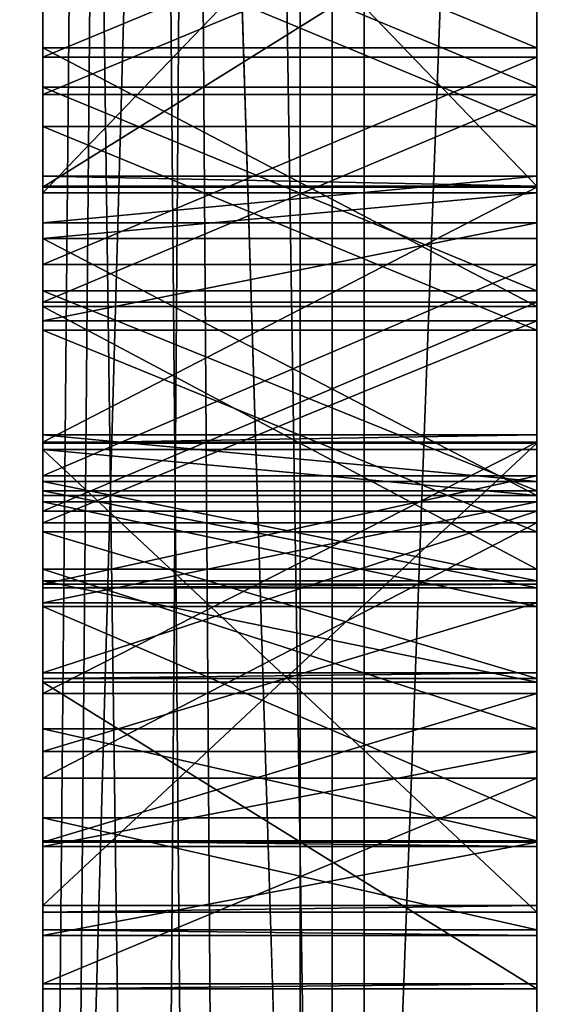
# Model space of a CAD drawing. Header units: millimetres. Extents: x -25 to 87, y -149 to 296.
# Tile 58 of 256: x 56.495 to 56.602, y 53.386 to 53.586. Entities that reach past the tile are written whole.
import ezdxf

# ---------------------------------------------------------------- set-up
doc = ezdxf.new("R2010")
doc.units = ezdxf.units.MM
doc.header["$LTSCALE"] = 65.185185
for name, color, linetype in [('100', 7, 'CONTINUOUS'), ('103', 7, 'CONTINUOUS'), ('104', 7, 'CONTINUOUS'), ('190', 7, 'CONTINUOUS'), ('191', 7, 'CONTINUOUS'), ('192', 7, 'CONTINUOUS'), ('193', 7, 'CONTINUOUS'), ('194', 7, 'CONTINUOUS'), ('195', 7, 'CONTINUOUS'), ('196', 7, 'CONTINUOUS'), ('197', 7, 'CONTINUOUS'), ('198', 7, 'CONTINUOUS'), ('215', 7, 'CONTINUOUS'), ('216', 7, 'CONTINUOUS'), ('217', 7, 'CONTINUOUS'), ('218', 7, 'CONTINUOUS'), ('219', 7, 'CONTINUOUS'), ('220', 7, 'CONTINUOUS'), ('221', 7, 'CONTINUOUS'), ('222', 7, 'CONTINUOUS'), ('223', 7, 'CONTINUOUS'), ('224', 7, 'CONTINUOUS'), ('225', 7, 'CONTINUOUS'), ('226', 7, 'CONTINUOUS'), ('227', 7, 'CONTINUOUS'), ('228', 7, 'CONTINUOUS'), ('229', 7, 'CONTINUOUS'), ('230', 7, 'CONTINUOUS'), ('231', 7, 'CONTINUOUS'), ('239', 7, 'CONTINUOUS'), ('247', 7, 'CONTINUOUS'), ('248', 7, 'CONTINUOUS'), ('249', 7, 'CONTINUOUS'), ('250', 7, 'CONTINUOUS'), ('251', 7, 'CONTINUOUS'), ('252', 7, 'CONTINUOUS'), ('253', 7, 'CONTINUOUS'), ('254', 7, 'CONTINUOUS'), ('255', 7, 'CONTINUOUS'), ('256', 7, 'CONTINUOUS'), ('257', 7, 'CONTINUOUS'), ('258', 7, 'CONTINUOUS'), ('259', 7, 'CONTINUOUS'), ('260', 7, 'CONTINUOUS'), ('261', 7, 'CONTINUOUS'), ('262', 7, 'CONTINUOUS'), ('263', 7, 'CONTINUOUS'), ('264', 7, 'CONTINUOUS'), ('265', 7, 'CONTINUOUS'), ('266', 7, 'CONTINUOUS'), ('267', 7, 'CONTINUOUS'), ('268', 7, 'CONTINUOUS'), ('269', 7, 'CONTINUOUS'), ('270', 7, 'CONTINUOUS'), ('271', 7, 'CONTINUOUS'), ('272', 7, 'CONTINUOUS'), ('274', 7, 'CONTINUOUS'), ('275', 7, 'CONTINUOUS'), ('276', 7, 'CONTINUOUS'), ('3', 7, 'CONTINUOUS'), ('381', 7, 'CONTINUOUS'), ('383', 7, 'CONTINUOUS'), ('388', 7, 'CONTINUOUS'), ('389', 7, 'CONTINUOUS'), ('4', 7, 'CONTINUOUS'), ('743', 7, 'CONTINUOUS'), ('744', 7, 'CONTINUOUS'), ('751', 7, 'CONTINUOUS'), ('752', 7, 'CONTINUOUS'), ('86', 7, 'CONTINUOUS'), ('96', 7, 'CONTINUOUS'), ('99', 7, 'CONTINUOUS')]:
    doc.layers.add(name, color=color, linetype=linetype)

msp = doc.modelspace()

# ---------------------------------------------------------------- linework, layer by layer
at = {"layer": '100', "linetype": 'CONTINUOUS'}
for points in [[(56.68118, 50.79767, -18.44759), (56.68118, 58.55391, -17.72901), (56.55208, 58.48677, -17.81742), (56.68118, 50.79767, -18.44759)], [(56.68118, 58.55391, 17.72901), (56.68118, 50.79767, 18.44759), (56.55208, 58.48676, 17.81742), (56.68118, 58.55391, 17.72901)], [(56.5, 54.49687, -18.71794), (56.5, 52.49874, -18.77101), (56.55208, 58.48677, -17.81742), (56.5, 54.49687, -18.71794)], [(56.55208, 58.48677, -17.81742), (56.5, 52.49874, -18.77101), (56.55208, 50.67025, -18.49695), (56.55208, 58.48677, -17.81742)], [(56.55208, 50.67024, 18.49695), (56.5, 58.41992, 17.9785), (56.55208, 58.48676, 17.81742), (56.55208, 50.67024, 18.49695)], [(56.68118, 50.79767, -18.44759), (56.55208, 58.48677, -17.81742), (56.55208, 50.67025, -18.49695), (56.68118, 50.79767, -18.44759)], [(56.68118, 50.79767, 18.44759), (56.55208, 50.67024, 18.49695), (56.55208, 58.48676, 17.81742), (56.68118, 50.79767, 18.44759)], [(56.5, 56.47811, 18.45277), (56.5, 58.41992, 17.9785), (56.55208, 50.67024, 18.49695), (56.5, 56.47811, 18.45277)], [(56.5, 54.49687, 18.71794), (56.5, 56.47811, 18.45277), (56.55208, 50.67024, 18.49695), (56.5, 54.49687, 18.71794)], [(56.5, 52.49874, 18.77101), (56.5, 54.49687, 18.71794), (56.55208, 50.67024, 18.49695), (56.5, 52.49874, 18.77101)]]:
    msp.add_3dface(points, dxfattribs=at)
at = {"layer": '103', "linetype": 'CONTINUOUS'}
for points in [[(56.55858, 53, -17.04142), (56.5, 56.76195, -16.47597), (56.55858, 59.52147, -15.74422), (56.55858, 53, -17.04142)], [(56.7, 56.80511, -16.67127), (56.55858, 53, -17.04142), (56.55858, 59.52147, -15.74422), (56.7, 56.80511, -16.67127)], [(56.7, 56.80511, -16.67127), (56.7, 49.19489, -16.67127), (56.55858, 53, -17.04142), (56.7, 56.80511, -16.67127)], [(56.5, 54.89285, -16.79366), (56.5, 56.76195, -16.47597), (56.55858, 53, -17.04142), (56.5, 54.89285, -16.79366)], [(56.5, 53, -16.9), (56.5, 54.89285, -16.79366), (56.55858, 53, -17.04142), (56.5, 53, -16.9)]]:
    msp.add_3dface(points, dxfattribs=at)
at = {"layer": '104', "linetype": 'CONTINUOUS'}
for points in [[(56.5, 56.76195, 16.47597), (56.5, 53, 16.9), (56.55858, 59.52147, 15.74422), (56.5, 56.76195, 16.47597)], [(56.55858, 59.52147, 15.74422), (56.5, 53, 16.9), (56.55858, 53, 17.04142), (56.55858, 59.52147, 15.74422)], [(56.7, 56.80511, 16.67127), (56.55858, 59.52147, 15.74422), (56.55858, 53, 17.04142), (56.7, 56.80511, 16.67127)], [(56.7, 49.19489, 16.67127), (56.7, 56.80511, 16.67127), (56.55858, 53, 17.04142), (56.7, 49.19489, 16.67127)]]:
    msp.add_3dface(points, dxfattribs=at)
at = {"layer": '190', "linetype": 'CONTINUOUS'}
for points in [[(56.5, 53.48822, -16.59847), (56.5, 53.46702, -16.58858), (56.6, 53.46702, -16.58858), (56.5, 53.48822, -16.59847)], [(56.6, 53.48822, -16.59847), (56.5, 53.48822, -16.59847), (56.6, 53.46702, -16.58858), (56.6, 53.48822, -16.59847)]]:
    msp.add_3dface(points, dxfattribs=at)
at = {"layer": '191', "linetype": 'CONTINUOUS'}
for points in [[(56.5, 53.46702, -16.58858), (56.5, 53.42424, -16.55817), (56.6, 53.42424, -16.55817), (56.5, 53.46702, -16.58858)], [(56.6, 53.46702, -16.58858), (56.5, 53.46702, -16.58858), (56.6, 53.42424, -16.55817), (56.6, 53.46702, -16.58858)]]:
    msp.add_3dface(points, dxfattribs=at)
at = {"layer": '192', "linetype": 'CONTINUOUS'}
for points in [[(56.5, 53.42424, -16.55817), (56.5, 53.40152, -16.50576), (56.6, 53.40152, -16.50576), (56.5, 53.42424, -16.55817)], [(56.6, 53.42424, -16.55817), (56.5, 53.42424, -16.55817), (56.6, 53.40152, -16.50576), (56.6, 53.42424, -16.55817)]]:
    msp.add_3dface(points, dxfattribs=at)
at = {"layer": '193', "linetype": 'CONTINUOUS'}
for points in [[(56.5, 53.40152, -16.50576), (56.5, 53.40038, -16.47386), (56.6, 53.40038, -16.47386), (56.5, 53.40152, -16.50576)], [(56.6, 53.40152, -16.50576), (56.5, 53.40152, -16.50576), (56.6, 53.40038, -16.47386), (56.6, 53.40152, -16.50576)]]:
    msp.add_3dface(points, dxfattribs=at)
at = {"layer": '194', "linetype": 'CONTINUOUS'}
for points in [[(56.5, 53.40038, -16.47386), (56.5, 53.41931, -16.41996), (56.6, 53.41931, -16.41996), (56.5, 53.40038, -16.47386)], [(56.6, 53.40038, -16.47386), (56.5, 53.40038, -16.47386), (56.6, 53.41931, -16.41996), (56.6, 53.40038, -16.47386)]]:
    msp.add_3dface(points, dxfattribs=at)
at = {"layer": '195', "linetype": 'CONTINUOUS'}
for points in [[(56.5, 53.41931, -16.41996), (56.5, 53.4494, -16.38695), (56.6, 53.4494, -16.38695), (56.5, 53.41931, -16.41996)], [(56.6, 53.41931, -16.41996), (56.5, 53.41931, -16.41996), (56.6, 53.4494, -16.38695), (56.6, 53.41931, -16.41996)]]:
    msp.add_3dface(points, dxfattribs=at)
at = {"layer": '196', "linetype": 'CONTINUOUS'}
for points in [[(56.5, 53.4494, -16.38695), (56.5, 53.50031, -16.3532), (56.6, 53.50031, -16.3532), (56.5, 53.4494, -16.38695)], [(56.6, 53.4494, -16.38695), (56.5, 53.4494, -16.38695), (56.6, 53.50031, -16.3532), (56.6, 53.4494, -16.38695)]]:
    msp.add_3dface(points, dxfattribs=at)
at = {"layer": '197', "linetype": 'CONTINUOUS'}
for points in [[(56.5, 53.50031, -16.3532), (56.5, 53.55198, -16.34071), (56.6, 53.55198, -16.34071), (56.5, 53.50031, -16.3532)], [(56.6, 53.50031, -16.3532), (56.5, 53.50031, -16.3532), (56.6, 53.55198, -16.34071), (56.6, 53.50031, -16.3532)]]:
    msp.add_3dface(points, dxfattribs=at)
at = {"layer": '198', "linetype": 'CONTINUOUS'}
for points in [[(56.5, 53.55198, -16.34071), (56.5, 53.61444, -16.33848), (56.6, 53.61444, -16.33848), (56.5, 53.55198, -16.34071)], [(56.6, 53.55198, -16.34071), (56.5, 53.55198, -16.34071), (56.6, 53.61444, -16.33848), (56.6, 53.55198, -16.34071)]]:
    msp.add_3dface(points, dxfattribs=at)
at = {"layer": '215', "linetype": 'CONTINUOUS'}
for points in [[(56.5, 53.62186, -16.83853), (56.5, 53.58022, -16.84002), (56.6, 53.58022, -16.84002), (56.5, 53.62186, -16.83853)], [(56.6, 53.62186, -16.83853), (56.5, 53.62186, -16.83853), (56.6, 53.58022, -16.84002), (56.6, 53.62186, -16.83853)]]:
    msp.add_3dface(points, dxfattribs=at)
at = {"layer": '216', "linetype": 'CONTINUOUS'}
for points in [[(56.5, 53.58022, -16.84002), (56.5, 53.5278, -16.83125), (56.6, 53.5278, -16.83125), (56.5, 53.58022, -16.84002)], [(56.6, 53.58022, -16.84002), (56.5, 53.58022, -16.84002), (56.6, 53.5278, -16.83125), (56.6, 53.58022, -16.84002)]]:
    msp.add_3dface(points, dxfattribs=at)
at = {"layer": '217', "linetype": 'CONTINUOUS'}
for points in [[(56.5, 53.5278, -16.83125), (56.5, 53.47461, -16.80121), (56.6, 53.47461, -16.80121), (56.5, 53.5278, -16.83125)], [(56.6, 53.5278, -16.83125), (56.5, 53.5278, -16.83125), (56.6, 53.47461, -16.80121), (56.6, 53.5278, -16.83125)]]:
    msp.add_3dface(points, dxfattribs=at)
at = {"layer": '218', "linetype": 'CONTINUOUS'}
for points in [[(56.5, 53.47461, -16.80121), (56.5, 53.44224, -16.77043), (56.6, 53.44224, -16.77043), (56.5, 53.47461, -16.80121)], [(56.6, 53.47461, -16.80121), (56.5, 53.47461, -16.80121), (56.6, 53.44224, -16.77043), (56.6, 53.47461, -16.80121)]]:
    msp.add_3dface(points, dxfattribs=at)
at = {"layer": '219', "linetype": 'CONTINUOUS'}
for points in [[(56.5, 53.44224, -16.77043), (56.5, 53.41952, -16.71802), (56.6, 53.41952, -16.71802), (56.5, 53.44224, -16.77043)], [(56.6, 53.44224, -16.77043), (56.5, 53.44224, -16.77043), (56.6, 53.41952, -16.71802), (56.6, 53.44224, -16.77043)]]:
    msp.add_3dface(points, dxfattribs=at)
at = {"layer": '220', "linetype": 'CONTINUOUS'}
for points in [[(56.5, 53.41952, -16.71802), (56.5, 53.41838, -16.68612), (56.6, 53.41838, -16.68612), (56.5, 53.41952, -16.71802)], [(56.6, 53.41952, -16.71802), (56.5, 53.41952, -16.71802), (56.6, 53.41838, -16.68612), (56.6, 53.41952, -16.71802)]]:
    msp.add_3dface(points, dxfattribs=at)
at = {"layer": '221', "linetype": 'CONTINUOUS'}
for points in [[(56.5, 53.41838, -16.68612), (56.5, 53.43768, -16.64285), (56.6, 53.43768, -16.64285), (56.5, 53.41838, -16.68612)], [(56.6, 53.41838, -16.68612), (56.5, 53.41838, -16.68612), (56.6, 53.43768, -16.64285), (56.6, 53.41838, -16.68612)]]:
    msp.add_3dface(points, dxfattribs=at)
at = {"layer": '222', "linetype": 'CONTINUOUS'}
for points in [[(56.5, 53.43768, -16.64285), (56.5, 53.46778, -16.60984), (56.6, 53.46778, -16.60984), (56.5, 53.43768, -16.64285)], [(56.6, 53.43768, -16.64285), (56.5, 53.43768, -16.64285), (56.6, 53.46778, -16.60984), (56.6, 53.43768, -16.64285)]]:
    msp.add_3dface(points, dxfattribs=at)
at = {"layer": '223', "linetype": 'CONTINUOUS'}
for points in [[(56.5, 53.46778, -16.60984), (56.5, 53.48822, -16.59847), (56.6, 53.48822, -16.59847), (56.5, 53.46778, -16.60984)], [(56.5, 53.46778, -16.60984), (56.6, 53.48822, -16.59847), (56.6, 53.46778, -16.60984), (56.5, 53.46778, -16.60984)]]:
    msp.add_3dface(points, dxfattribs=at)
at = {"layer": '224', "linetype": 'CONTINUOUS'}
for points in [[(56.6, 53.56429, -16.3935), (56.5, 53.56429, -16.3935), (56.6, 53.52303, -16.40561), (56.6, 53.56429, -16.3935)], [(56.6, 53.52303, -16.40561), (56.5, 53.56429, -16.3935), (56.5, 53.52303, -16.40561), (56.6, 53.52303, -16.40561)]]:
    msp.add_3dface(points, dxfattribs=at)
at = {"layer": '225', "linetype": 'CONTINUOUS'}
for points in [[(56.6, 53.52303, -16.40561), (56.5, 53.52303, -16.40561), (56.6, 53.48215, -16.42836), (56.6, 53.52303, -16.40561)], [(56.6, 53.48215, -16.42836), (56.5, 53.52303, -16.40561), (56.5, 53.48215, -16.42836), (56.6, 53.48215, -16.42836)]]:
    msp.add_3dface(points, dxfattribs=at)
at = {"layer": '226', "linetype": 'CONTINUOUS'}
for points in [[(56.6, 53.48215, -16.42836), (56.5, 53.48215, -16.42836), (56.6, 53.45243, -16.472), (56.6, 53.48215, -16.42836)], [(56.6, 53.45243, -16.472), (56.5, 53.48215, -16.42836), (56.5, 53.45243, -16.472), (56.6, 53.45243, -16.472)]]:
    msp.add_3dface(points, dxfattribs=at)
at = {"layer": '227', "linetype": 'CONTINUOUS'}
for points in [[(56.6, 53.45243, -16.472), (56.5, 53.45243, -16.472), (56.6, 53.45357, -16.5039), (56.6, 53.45243, -16.472)], [(56.6, 53.45357, -16.5039), (56.5, 53.45243, -16.472), (56.5, 53.45357, -16.5039), (56.6, 53.45357, -16.5039)]]:
    msp.add_3dface(points, dxfattribs=at)
at = {"layer": '228', "linetype": 'CONTINUOUS'}
for points in [[(56.6, 53.45357, -16.5039), (56.5, 53.45357, -16.5039), (56.6, 53.48632, -16.54531), (56.6, 53.45357, -16.5039)], [(56.6, 53.48632, -16.54531), (56.5, 53.45357, -16.5039), (56.5, 53.48632, -16.54531), (56.6, 53.48632, -16.54531)]]:
    msp.add_3dface(points, dxfattribs=at)
at = {"layer": '229', "linetype": 'CONTINUOUS'}
for points in [[(56.6, 53.48632, -16.54531), (56.5, 53.48632, -16.54531), (56.6, 53.52872, -16.56509), (56.6, 53.48632, -16.54531)], [(56.6, 53.52872, -16.56509), (56.5, 53.48632, -16.54531), (56.5, 53.52872, -16.56509), (56.6, 53.52872, -16.56509)]]:
    msp.add_3dface(points, dxfattribs=at)
at = {"layer": '230', "linetype": 'CONTINUOUS'}
for points in [[(56.6, 53.52872, -16.56509), (56.5, 53.52872, -16.56509), (56.6, 53.57074, -16.57423), (56.6, 53.52872, -16.56509)], [(56.6, 53.57074, -16.57423), (56.5, 53.52872, -16.56509), (56.5, 53.57074, -16.57423), (56.6, 53.57074, -16.57423)]]:
    msp.add_3dface(points, dxfattribs=at)
at = {"layer": '231', "linetype": 'CONTINUOUS'}
for points in [[(56.6, 53.57074, -16.57423), (56.5, 53.57074, -16.57423), (56.6, 53.61238, -16.57275), (56.6, 53.57074, -16.57423)], [(56.6, 53.61238, -16.57275), (56.5, 53.57074, -16.57423), (56.5, 53.61238, -16.57275), (56.6, 53.61238, -16.57275)]]:
    msp.add_3dface(points, dxfattribs=at)
at = {"layer": '239', "linetype": 'CONTINUOUS'}
for points in [[(56.5, 53.56429, -16.3935), (56.6, 53.56429, -16.3935), (56.5, 53.60593, -16.39201), (56.5, 53.56429, -16.3935)], [(56.6, 53.56429, -16.3935), (56.6, 53.60593, -16.39201), (56.5, 53.60593, -16.39201), (56.6, 53.56429, -16.3935)]]:
    msp.add_3dface(points, dxfattribs=at)
at = {"layer": '247', "linetype": 'CONTINUOUS'}
for points in [[(56.6, 53.6139, -16.61527), (56.5, 53.6139, -16.61527), (56.6, 53.57226, -16.61676), (56.6, 53.6139, -16.61527)], [(56.6, 53.57226, -16.61676), (56.5, 53.6139, -16.61527), (56.5, 53.57226, -16.61676), (56.6, 53.57226, -16.61676)]]:
    msp.add_3dface(points, dxfattribs=at)
at = {"layer": '248', "linetype": 'CONTINUOUS'}
for points in [[(56.6, 53.57226, -16.61676), (56.5, 53.57226, -16.61676), (56.6, 53.531, -16.62888), (56.6, 53.57226, -16.61676)], [(56.6, 53.531, -16.62888), (56.5, 53.57226, -16.61676), (56.5, 53.531, -16.62888), (56.6, 53.531, -16.62888)]]:
    msp.add_3dface(points, dxfattribs=at)
at = {"layer": '249', "linetype": 'CONTINUOUS'}
for points in [[(56.6, 53.531, -16.62888), (56.5, 53.531, -16.62888), (56.6, 53.49049, -16.66226), (56.6, 53.531, -16.62888)], [(56.6, 53.49049, -16.66226), (56.5, 53.531, -16.62888), (56.5, 53.49049, -16.66226), (56.6, 53.49049, -16.66226)]]:
    msp.add_3dface(points, dxfattribs=at)
at = {"layer": '250', "linetype": 'CONTINUOUS'}
for points in [[(56.6, 53.49049, -16.66226), (56.5, 53.49049, -16.66226), (56.6, 53.47081, -16.69489), (56.6, 53.49049, -16.66226)], [(56.6, 53.47081, -16.69489), (56.5, 53.49049, -16.66226), (56.5, 53.47081, -16.69489), (56.6, 53.47081, -16.69489)]]:
    msp.add_3dface(points, dxfattribs=at)
at = {"layer": '251', "linetype": 'CONTINUOUS'}
for points in [[(56.6, 53.47081, -16.69489), (56.5, 53.47081, -16.69489), (56.6, 53.47157, -16.71616), (56.6, 53.47081, -16.69489)], [(56.6, 53.47157, -16.71616), (56.5, 53.47081, -16.69489), (56.5, 53.47157, -16.71616), (56.6, 53.47157, -16.71616)]]:
    msp.add_3dface(points, dxfattribs=at)
at = {"layer": '252', "linetype": 'CONTINUOUS'}
for points in [[(56.6, 53.47157, -16.71616), (56.5, 53.47157, -16.71616), (56.6, 53.49353, -16.74731), (56.6, 53.47157, -16.71616)], [(56.6, 53.49353, -16.74731), (56.5, 53.47157, -16.71616), (56.5, 53.49353, -16.74731), (56.6, 53.49353, -16.74731)]]:
    msp.add_3dface(points, dxfattribs=at)
at = {"layer": '253', "linetype": 'CONTINUOUS'}
for points in [[(56.6, 53.49353, -16.74731), (56.5, 53.49353, -16.74731), (56.6, 53.53631, -16.77772), (56.6, 53.49353, -16.74731)], [(56.6, 53.53631, -16.77772), (56.5, 53.49353, -16.74731), (56.5, 53.53631, -16.77772), (56.6, 53.53631, -16.77772)]]:
    msp.add_3dface(points, dxfattribs=at)
at = {"layer": '254', "linetype": 'CONTINUOUS'}
for points in [[(56.6, 53.53631, -16.77772), (56.5, 53.53631, -16.77772), (56.6, 53.57833, -16.78686), (56.6, 53.53631, -16.77772)], [(56.6, 53.57833, -16.78686), (56.5, 53.53631, -16.77772), (56.5, 53.57833, -16.78686), (56.6, 53.57833, -16.78686)]]:
    msp.add_3dface(points, dxfattribs=at)
at = {"layer": '255', "linetype": 'CONTINUOUS'}
for points in [[(56.5, 53.61997, -16.78538), (56.6, 53.61997, -16.78538), (56.5, 53.57833, -16.78686), (56.5, 53.61997, -16.78538)], [(56.6, 53.61997, -16.78538), (56.6, 53.57833, -16.78686), (56.5, 53.57833, -16.78686), (56.6, 53.61997, -16.78538)]]:
    msp.add_3dface(points, dxfattribs=at)
at = {"layer": '256', "linetype": 'CONTINUOUS'}
for points in [[(56.5, 53.48951, 16.34268), (56.5, 53.49881, 16.64041), (56.6, 53.48951, 16.34268), (56.5, 53.48951, 16.34268)], [(56.6, 53.48951, 16.34268), (56.5, 53.49881, 16.64041), (56.6, 53.49881, 16.64041), (56.6, 53.48951, 16.34268)]]:
    msp.add_3dface(points, dxfattribs=at)
at = {"layer": '257', "linetype": 'CONTINUOUS'}
for points in [[(56.5, 53.49881, 16.64041), (56.5, 53.4051, 16.64334), (56.6, 53.4051, 16.64334), (56.5, 53.49881, 16.64041)], [(56.6, 53.49881, 16.64041), (56.5, 53.49881, 16.64041), (56.6, 53.4051, 16.64334), (56.6, 53.49881, 16.64041)]]:
    msp.add_3dface(points, dxfattribs=at)
at = {"layer": '258', "linetype": 'CONTINUOUS'}
for points in [[(56.5, 53.4051, 16.64334), (56.5, 53.40643, 16.68587), (56.6, 53.40643, 16.68587), (56.5, 53.4051, 16.64334)], [(56.6, 53.4051, 16.64334), (56.5, 53.4051, 16.64334), (56.6, 53.40643, 16.68587), (56.6, 53.4051, 16.64334)]]:
    msp.add_3dface(points, dxfattribs=at)
at = {"layer": '259', "linetype": 'CONTINUOUS'}
for points in [[(56.5, 53.40643, 16.68587), (56.5, 53.50014, 16.68294), (56.6, 53.50014, 16.68294), (56.5, 53.40643, 16.68587)], [(56.6, 53.40643, 16.68587), (56.5, 53.40643, 16.68587), (56.6, 53.50014, 16.68294), (56.6, 53.40643, 16.68587)]]:
    msp.add_3dface(points, dxfattribs=at)
at = {"layer": '260', "linetype": 'CONTINUOUS'}
for points in [[(56.5, 53.50014, 16.68294), (56.5, 53.5018, 16.73611), (56.6, 53.5018, 16.73611), (56.5, 53.50014, 16.68294)], [(56.6, 53.50014, 16.68294), (56.5, 53.50014, 16.68294), (56.6, 53.5018, 16.73611), (56.6, 53.50014, 16.68294)]]:
    msp.add_3dface(points, dxfattribs=at)
at = {"layer": '261', "linetype": 'CONTINUOUS'}
for points in [[(56.5, 53.5018, 16.73611), (56.5, 53.49238, 16.76833), (56.6, 53.49238, 16.76833), (56.5, 53.5018, 16.73611)], [(56.6, 53.5018, 16.73611), (56.5, 53.5018, 16.73611), (56.6, 53.49238, 16.76833), (56.6, 53.5018, 16.73611)]]:
    msp.add_3dface(points, dxfattribs=at)
at = {"layer": '262', "linetype": 'CONTINUOUS'}
for points in [[(56.5, 53.49238, 16.76833), (56.5, 53.47222, 16.79025), (56.6, 53.47222, 16.79025), (56.5, 53.49238, 16.76833)], [(56.6, 53.49238, 16.76833), (56.5, 53.49238, 16.76833), (56.6, 53.47222, 16.79025), (56.6, 53.49238, 16.76833)]]:
    msp.add_3dface(points, dxfattribs=at)
at = {"layer": '263', "linetype": 'CONTINUOUS'}
for points in [[(56.5, 53.47222, 16.79025), (56.5, 53.45173, 16.80153), (56.6, 53.45173, 16.80153), (56.5, 53.47222, 16.79025)], [(56.6, 53.47222, 16.79025), (56.5, 53.47222, 16.79025), (56.6, 53.45173, 16.80153), (56.6, 53.47222, 16.79025)]]:
    msp.add_3dface(points, dxfattribs=at)
at = {"layer": '264', "linetype": 'CONTINUOUS'}
for points in [[(56.5, 53.45173, 16.80153), (56.5, 53.38959, 16.81412), (56.6, 53.38959, 16.81412), (56.5, 53.45173, 16.80153)], [(56.6, 53.45173, 16.80153), (56.5, 53.45173, 16.80153), (56.6, 53.38959, 16.81412), (56.6, 53.45173, 16.80153)]]:
    msp.add_3dface(points, dxfattribs=at)
at = {"layer": '265', "linetype": 'CONTINUOUS'}
for points in [[(56.5, 53.38959, 16.81412), (56.5, 53.39059, 16.84602), (56.6, 53.39059, 16.84602), (56.5, 53.38959, 16.81412)], [(56.6, 53.38959, 16.81412), (56.5, 53.38959, 16.81412), (56.6, 53.39059, 16.84602), (56.6, 53.38959, 16.81412)]]:
    msp.add_3dface(points, dxfattribs=at)
at = {"layer": '266', "linetype": 'CONTINUOUS'}
for points in [[(56.5, 53.39059, 16.84602), (56.5, 53.43224, 16.84472), (56.6, 53.43224, 16.84472), (56.5, 53.39059, 16.84602)], [(56.6, 53.39059, 16.84602), (56.5, 53.39059, 16.84602), (56.6, 53.43224, 16.84472), (56.6, 53.39059, 16.84602)]]:
    msp.add_3dface(points, dxfattribs=at)
at = {"layer": '267', "linetype": 'CONTINUOUS'}
for points in [[(56.5, 53.43224, 16.84472), (56.5, 53.48396, 16.83246), (56.6, 53.48396, 16.83246), (56.5, 53.43224, 16.84472)], [(56.6, 53.43224, 16.84472), (56.5, 53.43224, 16.84472), (56.6, 53.48396, 16.83246), (56.6, 53.43224, 16.84472)]]:
    msp.add_3dface(points, dxfattribs=at)
at = {"layer": '268', "linetype": 'CONTINUOUS'}
for points in [[(56.5, 53.48396, 16.83246), (56.5, 53.52494, 16.80989), (56.6, 53.52494, 16.80989), (56.5, 53.48396, 16.83246)], [(56.6, 53.48396, 16.83246), (56.5, 53.48396, 16.83246), (56.6, 53.52494, 16.80989), (56.6, 53.48396, 16.83246)]]:
    msp.add_3dface(points, dxfattribs=at)
at = {"layer": '269', "linetype": 'CONTINUOUS'}
for points in [[(56.5, 53.52494, 16.80989), (56.5, 53.54477, 16.77734), (56.6, 53.54477, 16.77734), (56.5, 53.52494, 16.80989)], [(56.6, 53.52494, 16.80989), (56.5, 53.52494, 16.80989), (56.6, 53.54477, 16.77734), (56.6, 53.52494, 16.80989)]]:
    msp.add_3dface(points, dxfattribs=at)
at = {"layer": '270', "linetype": 'CONTINUOUS'}
for points in [[(56.5, 53.54477, 16.77734), (56.5, 53.55419, 16.74512), (56.6, 53.55419, 16.74512), (56.5, 53.54477, 16.77734)], [(56.6, 53.54477, 16.77734), (56.5, 53.54477, 16.77734), (56.6, 53.55419, 16.74512), (56.6, 53.54477, 16.77734)]]:
    msp.add_3dface(points, dxfattribs=at)
at = {"layer": '271', "linetype": 'CONTINUOUS'}
for points in [[(56.5, 53.55419, 16.74512), (56.5, 53.55219, 16.68132), (56.6, 53.55219, 16.68132), (56.5, 53.55419, 16.74512)], [(56.6, 53.55419, 16.74512), (56.5, 53.55419, 16.74512), (56.6, 53.55219, 16.68132), (56.6, 53.55419, 16.74512)]]:
    msp.add_3dface(points, dxfattribs=at)
at = {"layer": '272', "linetype": 'CONTINUOUS'}
for points in [[(56.5, 53.55219, 16.68132), (56.5, 53.65631, 16.67807), (56.6, 53.55219, 16.68132), (56.5, 53.55219, 16.68132)], [(56.6, 53.55219, 16.68132), (56.5, 53.65631, 16.67807), (56.6, 53.65631, 16.67807), (56.6, 53.55219, 16.68132)]]:
    msp.add_3dface(points, dxfattribs=at)
at = {"layer": '274', "linetype": 'CONTINUOUS'}
for points in [[(56.5, 53.65498, 16.63553), (56.5, 53.55087, 16.63879), (56.6, 53.65498, 16.63553), (56.5, 53.65498, 16.63553)], [(56.6, 53.65498, 16.63553), (56.5, 53.55087, 16.63879), (56.6, 53.55087, 16.63879), (56.6, 53.65498, 16.63553)]]:
    msp.add_3dface(points, dxfattribs=at)
at = {"layer": '275', "linetype": 'CONTINUOUS'}
for points in [[(56.5, 53.55087, 16.63879), (56.5, 53.54157, 16.34106), (56.6, 53.55087, 16.63879), (56.5, 53.55087, 16.63879)], [(56.6, 53.55087, 16.63879), (56.5, 53.54157, 16.34106), (56.6, 53.54157, 16.34106), (56.6, 53.55087, 16.63879)]]:
    msp.add_3dface(points, dxfattribs=at)
at = {"layer": '276', "linetype": 'CONTINUOUS'}
for points in [[(56.5, 53.54157, 16.34106), (56.5, 53.48951, 16.34268), (56.6, 53.48951, 16.34268), (56.5, 53.54157, 16.34106)], [(56.5, 53.54157, 16.34106), (56.6, 53.48951, 16.34268), (56.6, 53.54157, 16.34106), (56.5, 53.54157, 16.34106)]]:
    msp.add_3dface(points, dxfattribs=at)
at = {"layer": '3', "color": 7, "linetype": 'CONTINUOUS', "true_color": 0x0833a0}
for points in [[(55.5, 53, 18.75), (55.5, 61.13546, 16.8931), (56.5, 53, 18.75), (55.5, 53, 18.75)], [(56.5, 53, 18.75), (55.5, 61.13546, 16.8931), (56.5, 55.09957, 18.63207), (56.5, 53, 18.75)], [(55.5, 61.13546, -16.8931), (55.5, 53, -18.75), (56.5, 61.13546, -16.89309), (55.5, 61.13546, -16.8931)], [(56.5, 61.13546, -16.89309), (55.5, 53, -18.75), (56.5, 59.19294, -17.69774), (56.5, 61.13546, -16.89309)], [(56.5, 59.19294, -17.69774), (55.5, 53, -18.75), (56.5, 57.17197, -18.27997), (56.5, 59.19294, -17.69774)], [(56.5, 57.17197, -18.27997), (55.5, 53, -18.75), (56.5, 55.09957, -18.63207), (56.5, 57.17197, -18.27997)], [(56.5, 55.09957, -18.63207), (55.5, 53, -18.75), (56.5, 53, -18.75), (56.5, 55.09957, -18.63207)]]:
    msp.add_3dface(points, dxfattribs=at)
at = {"layer": '381', "linetype": 'CONTINUOUS'}
for points in [[(56.6, 49.41305, -15.71546), (57.45359, 56.47729, -15.235), (56.6, 56.58695, -15.71546), (56.6, 49.41305, -15.71546)], [(57.45359, 49.52271, -15.235), (57.45359, 56.47729, -15.235), (56.6, 49.41305, -15.71546), (57.45359, 49.52271, -15.235)]]:
    msp.add_3dface(points, dxfattribs=at)
at = {"layer": '383', "linetype": 'CONTINUOUS'}
for points in [[(57.45359, 56.47729, 15.235), (57.45359, 49.52271, 15.235), (56.6, 56.58695, 15.71546), (57.45359, 56.47729, 15.235)], [(56.6, 56.58695, 15.71546), (57.45359, 49.52271, 15.235), (56.6, 49.41305, 15.71546), (56.6, 56.58695, 15.71546)]]:
    msp.add_3dface(points, dxfattribs=at)
at = {"layer": '388', "linetype": 'CONTINUOUS'}
for points in [[(56.5, 56.62679, -15.88403), (56.5, 53, -16.29282), (56.6, 56.58695, -15.71546), (56.5, 56.62679, -15.88403)], [(56.5, 53, -16.29282), (56.6, 49.41305, -15.71546), (56.6, 56.58695, -15.71546), (56.5, 53, -16.29282)]]:
    msp.add_3dface(points, dxfattribs=at)
at = {"layer": '389', "linetype": 'CONTINUOUS'}
for points in [[(56.5, 53, 16.29282), (56.5, 56.62679, 15.88403), (56.6, 56.58695, 15.71546), (56.5, 53, 16.29282)], [(56.5, 53, 16.29282), (56.6, 56.58695, 15.71546), (56.6, 49.41305, 15.71546), (56.5, 53, 16.29282)]]:
    msp.add_3dface(points, dxfattribs=at)
at = {"layer": '4', "color": 7, "linetype": 'CONTINUOUS', "true_color": 0x0833a0}
for points in [[(56.5, 53, -21), (56.5, 61.03617, -19.40154), (56.5, 58.46463, -19.11663), (56.5, 53, -21)], [(56.5, 61.03617, 19.40154), (56.5, 53, 21), (56.5, 58.46463, 19.11663), (56.5, 61.03617, 19.40154)], [(56.5, 49.98244, -19.65203), (56.5, 53, -21), (56.5, 58.46463, -19.11663), (56.5, 49.98244, -19.65203)], [(56.5, 58.46463, 19.11663), (56.5, 53, 21), (56.5, 49.98244, 19.65203), (56.5, 58.46463, 19.11663)], [(56.5, 53, 18.75), (56.5, 55.09957, 18.63207), (56.5, 54.49687, 18.71794), (56.5, 53, 18.75)], [(56.5, 55.09957, -18.63207), (56.5, 53, -18.75), (56.5, 54.49687, -18.71794), (56.5, 55.09957, -18.63207)], [(56.5, 52.49874, 18.77101), (56.5, 53, 18.75), (56.5, 54.49687, 18.71794), (56.5, 52.49874, 18.77101)], [(56.5, 54.49687, -18.71794), (56.5, 53, -18.75), (56.5, 52.49874, -18.77101), (56.5, 54.49687, -18.71794)]]:
    msp.add_3dface(points, dxfattribs=at)
at = {"layer": '743', "linetype": 'CONTINUOUS'}
for points in [[(56.5, 53.61238, -16.57275), (56.5, 53.57074, -16.57423), (56.5, 53.60593, -16.39201), (56.5, 53.61238, -16.57275)], [(56.5, 53.57074, -16.57423), (56.5, 53.56429, -16.3935), (56.5, 53.60593, -16.39201), (56.5, 53.57074, -16.57423)], [(56.5, 53.52872, -16.56509), (56.5, 53.56429, -16.3935), (56.5, 53.57074, -16.57423), (56.5, 53.52872, -16.56509)], [(56.5, 53.52303, -16.40561), (56.5, 53.56429, -16.3935), (56.5, 53.52872, -16.56509), (56.5, 53.52303, -16.40561)], [(56.5, 53.48632, -16.54531), (56.5, 53.52303, -16.40561), (56.5, 53.52872, -16.56509), (56.5, 53.48632, -16.54531)], [(56.5, 53.48215, -16.42836), (56.5, 53.52303, -16.40561), (56.5, 53.48632, -16.54531), (56.5, 53.48215, -16.42836)], [(56.5, 53.45357, -16.5039), (56.5, 53.48215, -16.42836), (56.5, 53.48632, -16.54531), (56.5, 53.45357, -16.5039)], [(56.5, 53.45243, -16.472), (56.5, 53.48215, -16.42836), (56.5, 53.45357, -16.5039), (56.5, 53.45243, -16.472)]]:
    msp.add_3dface(points, dxfattribs=at)
at = {"layer": '744', "linetype": 'CONTINUOUS'}
for points in [[(56.5, 53.6139, -16.61527), (56.5, 53.61997, -16.78538), (56.5, 53.57833, -16.78686), (56.5, 53.6139, -16.61527)], [(56.5, 53.57226, -16.61676), (56.5, 53.6139, -16.61527), (56.5, 53.57833, -16.78686), (56.5, 53.57226, -16.61676)], [(56.5, 53.53631, -16.77772), (56.5, 53.57226, -16.61676), (56.5, 53.57833, -16.78686), (56.5, 53.53631, -16.77772)], [(56.5, 53.531, -16.62888), (56.5, 53.57226, -16.61676), (56.5, 53.53631, -16.77772), (56.5, 53.531, -16.62888)], [(56.5, 53.49353, -16.74731), (56.5, 53.531, -16.62888), (56.5, 53.53631, -16.77772), (56.5, 53.49353, -16.74731)], [(56.5, 53.49049, -16.66226), (56.5, 53.531, -16.62888), (56.5, 53.49353, -16.74731), (56.5, 53.49049, -16.66226)], [(56.5, 53.47157, -16.71616), (56.5, 53.49049, -16.66226), (56.5, 53.49353, -16.74731), (56.5, 53.47157, -16.71616)], [(56.5, 53.47081, -16.69489), (56.5, 53.49049, -16.66226), (56.5, 53.47157, -16.71616), (56.5, 53.47081, -16.69489)]]:
    msp.add_3dface(points, dxfattribs=at)
at = {"layer": '751', "linetype": 'CONTINUOUS'}
for points in [[(56.6, 53.49881, 16.64041), (56.6, 53.4051, 16.64334), (56.6, 53.65631, 16.67807), (56.6, 53.49881, 16.64041)], [(56.6, 53.49881, 16.64041), (56.6, 53.65631, 16.67807), (56.6, 53.55087, 16.63879), (56.6, 53.49881, 16.64041)], [(56.6, 53.4051, 16.64334), (56.6, 53.55219, 16.68132), (56.6, 53.65631, 16.67807), (56.6, 53.4051, 16.64334)], [(56.6, 53.65631, 16.67807), (56.6, 53.65498, 16.63553), (56.6, 53.55087, 16.63879), (56.6, 53.65631, 16.67807)], [(56.6, 53.5018, 16.73611), (56.6, 53.49238, 16.76833), (56.6, 53.55419, 16.74512), (56.6, 53.5018, 16.73611)], [(56.6, 53.5018, 16.73611), (56.6, 53.55419, 16.74512), (56.6, 53.55219, 16.68132), (56.6, 53.5018, 16.73611)], [(56.6, 53.49238, 16.76833), (56.6, 53.54477, 16.77734), (56.6, 53.55419, 16.74512), (56.6, 53.49238, 16.76833)], [(56.6, 53.4051, 16.64334), (56.6, 53.50014, 16.68294), (56.6, 53.55219, 16.68132), (56.6, 53.4051, 16.64334)], [(56.6, 53.50014, 16.68294), (56.6, 53.5018, 16.73611), (56.6, 53.55219, 16.68132), (56.6, 53.50014, 16.68294)], [(56.6, 53.48951, 16.34268), (56.6, 53.49881, 16.64041), (56.6, 53.55087, 16.63879), (56.6, 53.48951, 16.34268)], [(56.6, 53.48951, 16.34268), (56.6, 53.55087, 16.63879), (56.6, 53.54157, 16.34106), (56.6, 53.48951, 16.34268)], [(56.6, 53.49238, 16.76833), (56.6, 53.47222, 16.79025), (56.6, 53.54477, 16.77734), (56.6, 53.49238, 16.76833)], [(56.6, 53.47222, 16.79025), (56.6, 53.45173, 16.80153), (56.6, 53.54477, 16.77734), (56.6, 53.47222, 16.79025)], [(56.6, 53.45173, 16.80153), (56.6, 53.52494, 16.80989), (56.6, 53.54477, 16.77734), (56.6, 53.45173, 16.80153)], [(56.6, 53.45173, 16.80153), (56.6, 53.38959, 16.81412), (56.6, 53.52494, 16.80989), (56.6, 53.45173, 16.80153)], [(56.6, 53.38959, 16.81412), (56.6, 53.48396, 16.83246), (56.6, 53.52494, 16.80989), (56.6, 53.38959, 16.81412)], [(56.6, 53.4051, 16.64334), (56.6, 53.40643, 16.68587), (56.6, 53.50014, 16.68294), (56.6, 53.4051, 16.64334)], [(56.6, 53.38959, 16.81412), (56.6, 53.39059, 16.84602), (56.6, 53.48396, 16.83246), (56.6, 53.38959, 16.81412)], [(56.6, 53.39059, 16.84602), (56.6, 53.43224, 16.84472), (56.6, 53.48396, 16.83246), (56.6, 53.39059, 16.84602)]]:
    msp.add_3dface(points, dxfattribs=at)
at = {"layer": '752', "linetype": 'CONTINUOUS'}
for points in [[(56.6, 53.72445, -16.79229), (56.6, 53.67354, -16.82604), (56.6, 53.47461, -16.80121), (56.6, 53.72445, -16.79229)], [(56.6, 53.72445, -16.79229), (56.6, 53.47461, -16.80121), (56.6, 53.57833, -16.78686), (56.6, 53.72445, -16.79229)], [(56.6, 53.61997, -16.78538), (56.6, 53.72445, -16.79229), (56.6, 53.57833, -16.78686), (56.6, 53.61997, -16.78538)], [(56.6, 53.4494, -16.38695), (56.6, 53.50031, -16.3532), (56.6, 53.72006, -16.37729), (56.6, 53.4494, -16.38695)], [(56.6, 53.4494, -16.38695), (56.6, 53.72006, -16.37729), (56.6, 53.60593, -16.39201), (56.6, 53.4494, -16.38695)], [(56.6, 53.50031, -16.3532), (56.6, 53.66687, -16.34725), (56.6, 53.72006, -16.37729), (56.6, 53.50031, -16.3532)], [(56.6, 53.48822, -16.59847), (56.6, 53.69642, -16.59104), (56.6, 53.71762, -16.60092), (56.6, 53.48822, -16.59847)], [(56.6, 53.48822, -16.59847), (56.6, 53.71762, -16.60092), (56.6, 53.46778, -16.60984), (56.6, 53.48822, -16.59847)], [(56.6, 53.46778, -16.60984), (56.6, 53.71762, -16.60092), (56.6, 53.6139, -16.61527), (56.6, 53.46778, -16.60984)], [(56.6, 53.46702, -16.58858), (56.6, 53.71686, -16.57966), (56.6, 53.69642, -16.59104), (56.6, 53.46702, -16.58858)], [(56.6, 53.71686, -16.57966), (56.6, 53.46702, -16.58858), (56.6, 53.57074, -16.57423), (56.6, 53.71686, -16.57966)], [(56.6, 53.71686, -16.57966), (56.6, 53.57074, -16.57423), (56.6, 53.61238, -16.57275), (56.6, 53.71686, -16.57966)], [(56.6, 53.48822, -16.59847), (56.6, 53.46702, -16.58858), (56.6, 53.69642, -16.59104), (56.6, 53.48822, -16.59847)], [(56.6, 53.67354, -16.82604), (56.6, 53.62186, -16.83853), (56.6, 53.5278, -16.83125), (56.6, 53.67354, -16.82604)], [(56.6, 53.67354, -16.82604), (56.6, 53.5278, -16.83125), (56.6, 53.47461, -16.80121), (56.6, 53.67354, -16.82604)], [(56.6, 53.50031, -16.3532), (56.6, 53.55198, -16.34071), (56.6, 53.66687, -16.34725), (56.6, 53.50031, -16.3532)], [(56.6, 53.55198, -16.34071), (56.6, 53.61444, -16.33848), (56.6, 53.66687, -16.34725), (56.6, 53.55198, -16.34071)], [(56.6, 53.62186, -16.83853), (56.6, 53.58022, -16.84002), (56.6, 53.5278, -16.83125), (56.6, 53.62186, -16.83853)], [(56.6, 53.46778, -16.60984), (56.6, 53.6139, -16.61527), (56.6, 53.57226, -16.61676), (56.6, 53.46778, -16.60984)], [(56.6, 53.56429, -16.3935), (56.6, 53.4494, -16.38695), (56.6, 53.60593, -16.39201), (56.6, 53.56429, -16.3935)], [(56.6, 53.47461, -16.80121), (56.6, 53.44224, -16.77043), (56.6, 53.57833, -16.78686), (56.6, 53.47461, -16.80121)], [(56.6, 53.44224, -16.77043), (56.6, 53.53631, -16.77772), (56.6, 53.57833, -16.78686), (56.6, 53.44224, -16.77043)], [(56.6, 53.46778, -16.60984), (56.6, 53.57226, -16.61676), (56.6, 53.531, -16.62888), (56.6, 53.46778, -16.60984)], [(56.6, 53.46702, -16.58858), (56.6, 53.42424, -16.55817), (56.6, 53.57074, -16.57423), (56.6, 53.46702, -16.58858)], [(56.6, 53.42424, -16.55817), (56.6, 53.52872, -16.56509), (56.6, 53.57074, -16.57423), (56.6, 53.42424, -16.55817)], [(56.6, 53.4494, -16.38695), (56.6, 53.56429, -16.3935), (56.6, 53.52303, -16.40561), (56.6, 53.4494, -16.38695)], [(56.6, 53.44224, -16.77043), (56.6, 53.49353, -16.74731), (56.6, 53.53631, -16.77772), (56.6, 53.44224, -16.77043)], [(56.6, 53.43768, -16.64285), (56.6, 53.46778, -16.60984), (56.6, 53.531, -16.62888), (56.6, 53.43768, -16.64285)], [(56.6, 53.43768, -16.64285), (56.6, 53.531, -16.62888), (56.6, 53.49049, -16.66226), (56.6, 53.43768, -16.64285)], [(56.6, 53.42424, -16.55817), (56.6, 53.48632, -16.54531), (56.6, 53.52872, -16.56509), (56.6, 53.42424, -16.55817)], [(56.6, 53.41931, -16.41996), (56.6, 53.4494, -16.38695), (56.6, 53.52303, -16.40561), (56.6, 53.41931, -16.41996)], [(56.6, 53.41931, -16.41996), (56.6, 53.52303, -16.40561), (56.6, 53.48215, -16.42836), (56.6, 53.41931, -16.41996)], [(56.6, 53.44224, -16.77043), (56.6, 53.41952, -16.71802), (56.6, 53.49353, -16.74731), (56.6, 53.44224, -16.77043)], [(56.6, 53.41952, -16.71802), (56.6, 53.47157, -16.71616), (56.6, 53.49353, -16.74731), (56.6, 53.41952, -16.71802)], [(56.6, 53.41838, -16.68612), (56.6, 53.43768, -16.64285), (56.6, 53.49049, -16.66226), (56.6, 53.41838, -16.68612)], [(56.6, 53.41838, -16.68612), (56.6, 53.49049, -16.66226), (56.6, 53.47081, -16.69489), (56.6, 53.41838, -16.68612)], [(56.6, 53.42424, -16.55817), (56.6, 53.40152, -16.50576), (56.6, 53.48632, -16.54531), (56.6, 53.42424, -16.55817)], [(56.6, 53.40152, -16.50576), (56.6, 53.45357, -16.5039), (56.6, 53.48632, -16.54531), (56.6, 53.40152, -16.50576)], [(56.6, 53.41931, -16.41996), (56.6, 53.48215, -16.42836), (56.6, 53.45243, -16.472), (56.6, 53.41931, -16.41996)], [(56.6, 53.41952, -16.71802), (56.6, 53.41838, -16.68612), (56.6, 53.47157, -16.71616), (56.6, 53.41952, -16.71802)], [(56.6, 53.41838, -16.68612), (56.6, 53.47081, -16.69489), (56.6, 53.47157, -16.71616), (56.6, 53.41838, -16.68612)], [(56.6, 53.40152, -16.50576), (56.6, 53.40038, -16.47386), (56.6, 53.45357, -16.5039), (56.6, 53.40152, -16.50576)], [(56.6, 53.40038, -16.47386), (56.6, 53.45243, -16.472), (56.6, 53.45357, -16.5039), (56.6, 53.40038, -16.47386)], [(56.6, 53.40038, -16.47386), (56.6, 53.41931, -16.41996), (56.6, 53.45243, -16.472), (56.6, 53.40038, -16.47386)]]:
    msp.add_3dface(points, dxfattribs=at)
at = {"layer": '86', "linetype": 'CONTINUOUS'}
for points in [[(56.5, 53, 21), (56.5, 61.03617, 19.40154), (0, 53, 21), (56.5, 53, 21)], [(0, 53, 21), (56.5, 61.03617, 19.40154), (4.97417, 56.94185, 20.62673), (0, 53, 21)], [(56.5, 61.03617, -19.40154), (56.5, 53, -21), (9.70256, 60.6888, -19.54181), (56.5, 61.03617, -19.40154)], [(9.70256, 60.6888, -19.54181), (56.5, 53, -21), (4.97693, 56.94403, -20.62631), (9.70256, 60.6888, -19.54181)], [(56.5, 53, -21), (0, 53, -21), (4.97693, 56.94403, -20.62631), (56.5, 53, -21)]]:
    msp.add_3dface(points, dxfattribs=at)
at = {"layer": '96', "linetype": 'CONTINUOUS'}
for points in [[(56.5, 56.62679, -15.88403), (56.5, 56.76195, -16.47597), (56.5, 53, -16.29282), (56.5, 56.62679, -15.88403)], [(56.5, 53, -16.29282), (56.5, 56.76195, -16.47597), (56.5, 53.61444, -16.33848), (56.5, 53, -16.29282)], [(56.5, 53, 16.9), (56.5, 56.76195, 16.47597), (56.5, 53.43224, 16.84472), (56.5, 53, 16.9)], [(56.5, 56.76195, 16.47597), (56.5, 56.62679, 15.88403), (56.5, 53.54157, 16.34106), (56.5, 56.76195, 16.47597)], [(56.5, 53.43224, 16.84472), (56.5, 56.76195, 16.47597), (56.5, 53.48396, 16.83246), (56.5, 53.43224, 16.84472)], [(56.5, 53.48396, 16.83246), (56.5, 56.76195, 16.47597), (56.5, 53.52494, 16.80989), (56.5, 53.48396, 16.83246)], [(56.5, 53.52494, 16.80989), (56.5, 56.76195, 16.47597), (56.5, 53.54477, 16.77734), (56.5, 53.52494, 16.80989)], [(56.5, 53.54477, 16.77734), (56.5, 56.76195, 16.47597), (56.5, 53.55419, 16.74512), (56.5, 53.54477, 16.77734)], [(56.5, 53.55419, 16.74512), (56.5, 56.76195, 16.47597), (56.5, 53.65631, 16.67807), (56.5, 53.55419, 16.74512)], [(56.5, 53.65498, 16.63553), (56.5, 56.76195, 16.47597), (56.5, 53.55087, 16.63879), (56.5, 53.65498, 16.63553)], [(56.5, 53.55087, 16.63879), (56.5, 56.76195, 16.47597), (56.5, 53.54157, 16.34106), (56.5, 53.55087, 16.63879)], [(56.5, 56.62679, 15.88403), (56.5, 53, 16.29282), (56.5, 53.54157, 16.34106), (56.5, 56.62679, 15.88403)], [(56.5, 54.89285, -16.79366), (56.5, 53, -16.9), (56.5, 53.62186, -16.83853), (56.5, 54.89285, -16.79366)], [(56.5, 53.55219, 16.68132), (56.5, 53.55419, 16.74512), (56.5, 53.65631, 16.67807), (56.5, 53.55219, 16.68132)], [(56.5, 53.62186, -16.83853), (56.5, 53, -16.9), (56.5, 53.58022, -16.84002), (56.5, 53.62186, -16.83853)], [(56.5, 53.55198, -16.34071), (56.5, 53, -16.29282), (56.5, 53.61444, -16.33848), (56.5, 53.55198, -16.34071)], [(56.5, 53, -16.9), (56.5, 53.32013, -16.84707), (56.5, 53.58022, -16.84002), (56.5, 53, -16.9)], [(56.5, 53.58022, -16.84002), (56.5, 53.32013, -16.84707), (56.5, 53.5278, -16.83125), (56.5, 53.58022, -16.84002)], [(56.5, 52.47925, -16.34176), (56.5, 53, -16.29282), (56.5, 53.55198, -16.34071), (56.5, 52.47925, -16.34176)], [(56.5, 53.31248, -16.34713), (56.5, 52.47925, -16.34176), (56.5, 53.55198, -16.34071), (56.5, 53.31248, -16.34713)], [(56.5, 53.50031, -16.3532), (56.5, 53.31248, -16.34713), (56.5, 53.55198, -16.34071), (56.5, 53.50031, -16.3532)], [(56.5, 53.54157, 16.34106), (56.5, 53, 16.29282), (56.5, 52.40637, 16.33962), (56.5, 53.54157, 16.34106)], [(56.5, 53.48951, 16.34268), (56.5, 53.54157, 16.34106), (56.5, 52.5209, 16.34298), (56.5, 53.48951, 16.34268)], [(56.5, 52.5209, 16.34298), (56.5, 53.54157, 16.34106), (56.5, 52.40637, 16.33962), (56.5, 52.5209, 16.34298)], [(56.5, 53.5278, -16.83125), (56.5, 53.32013, -16.84707), (56.5, 53.47461, -16.80121), (56.5, 53.5278, -16.83125)], [(56.5, 53.50014, 16.68294), (56.5, 53.40643, 16.68587), (56.5, 53.5018, 16.73611), (56.5, 53.50014, 16.68294)], [(56.5, 53.5018, 16.73611), (56.5, 53.40643, 16.68587), (56.5, 53.15549, 16.69081), (56.5, 53.5018, 16.73611)], [(56.5, 53.49238, 16.76833), (56.5, 53.5018, 16.73611), (56.5, 53.24683, 16.79501), (56.5, 53.49238, 16.76833)], [(56.5, 53.24683, 16.79501), (56.5, 53.5018, 16.73611), (56.5, 53.15549, 16.69081), (56.5, 53.24683, 16.79501)], [(56.5, 53.4494, -16.38695), (56.5, 53.31248, -16.34713), (56.5, 53.50031, -16.3532), (56.5, 53.4494, -16.38695)], [(56.5, 53.49881, 16.64041), (56.5, 53.48951, 16.34268), (56.5, 53.29165, 16.34742), (56.5, 53.49881, 16.64041)], [(56.5, 53.4051, 16.64334), (56.5, 53.49881, 16.64041), (56.5, 53.29165, 16.34742), (56.5, 53.4051, 16.64334)], [(56.5, 53.47222, 16.79025), (56.5, 53.49238, 16.76833), (56.5, 53.24683, 16.79501), (56.5, 53.47222, 16.79025)], [(56.5, 53.29165, 16.34742), (56.5, 53.48951, 16.34268), (56.5, 52.58338, 16.34481), (56.5, 53.29165, 16.34742)], [(56.5, 52.58338, 16.34481), (56.5, 53.48951, 16.34268), (56.5, 52.5209, 16.34298), (56.5, 52.58338, 16.34481)], [(56.5, 53.46702, -16.58858), (56.5, 53.48822, -16.59847), (56.5, 53.46778, -16.60984), (56.5, 53.46702, -16.58858)], [(56.5, 53.47461, -16.80121), (56.5, 53.32013, -16.84707), (56.5, 53.44224, -16.77043), (56.5, 53.47461, -16.80121)], [(56.5, 53.45173, 16.80153), (56.5, 53.47222, 16.79025), (56.5, 53.29891, 16.79417), (56.5, 53.45173, 16.80153)], [(56.5, 53.47222, 16.79025), (56.5, 53.24683, 16.79501), (56.5, 53.29891, 16.79417), (56.5, 53.47222, 16.79025)], [(56.5, 53.42424, -16.55817), (56.5, 53.46702, -16.58858), (56.5, 53.46778, -16.60984), (56.5, 53.42424, -16.55817)], [(56.5, 53.43768, -16.64285), (56.5, 53.42424, -16.55817), (56.5, 53.46778, -16.60984), (56.5, 53.43768, -16.64285)], [(56.5, 53.38959, 16.81412), (56.5, 53.45173, 16.80153), (56.5, 53.29891, 16.79417), (56.5, 53.38959, 16.81412)], [(56.5, 53.41931, -16.41996), (56.5, 53.31248, -16.34713), (56.5, 53.4494, -16.38695), (56.5, 53.41931, -16.41996)], [(56.5, 53.44224, -16.77043), (56.5, 53.32013, -16.84707), (56.5, 53.41952, -16.71802), (56.5, 53.44224, -16.77043)], [(56.5, 53.31248, -16.34713), (56.5, 53.42424, -16.55817), (56.5, 53.43768, -16.64285), (56.5, 53.31248, -16.34713)], [(56.5, 53.41838, -16.68612), (56.5, 53.31248, -16.34713), (56.5, 53.43768, -16.64285), (56.5, 53.41838, -16.68612)], [(56.5, 53.39059, 16.84602), (56.5, 53, 16.9), (56.5, 53.43224, 16.84472), (56.5, 53.39059, 16.84602)], [(56.5, 53.42424, -16.55817), (56.5, 53.31248, -16.34713), (56.5, 53.40152, -16.50576), (56.5, 53.42424, -16.55817)], [(56.5, 53.32013, -16.84707), (56.5, 53.31248, -16.34713), (56.5, 53.41952, -16.71802), (56.5, 53.32013, -16.84707)], [(56.5, 53.41952, -16.71802), (56.5, 53.31248, -16.34713), (56.5, 53.41838, -16.68612), (56.5, 53.41952, -16.71802)], [(56.5, 53.40038, -16.47386), (56.5, 53.31248, -16.34713), (56.5, 53.41931, -16.41996), (56.5, 53.40038, -16.47386)], [(56.5, 53.40643, 16.68587), (56.5, 53.4051, 16.64334), (56.5, 53.29718, 16.6878), (56.5, 53.40643, 16.68587)], [(56.5, 53.40643, 16.68587), (56.5, 53.29718, 16.6878), (56.5, 53.15549, 16.69081), (56.5, 53.40643, 16.68587)], [(56.5, 53.29718, 16.6878), (56.5, 53.4051, 16.64334), (56.5, 53.29165, 16.34742), (56.5, 53.29718, 16.6878)], [(56.5, 53.40152, -16.50576), (56.5, 53.31248, -16.34713), (56.5, 53.40038, -16.47386), (56.5, 53.40152, -16.50576)], [(56.5, 53, 16.9), (56.5, 53.39059, 16.84602), (56.5, 53.2477, 16.8482), (56.5, 53, 16.9)], [(56.5, 53.39059, 16.84602), (56.5, 53.38959, 16.81412), (56.5, 53.29977, 16.84735), (56.5, 53.39059, 16.84602)], [(56.5, 53.2477, 16.8482), (56.5, 53.39059, 16.84602), (56.5, 53.29977, 16.84735), (56.5, 53.2477, 16.8482)], [(56.5, 53.29977, 16.84735), (56.5, 53.38959, 16.81412), (56.5, 53.29891, 16.79417), (56.5, 53.29977, 16.84735)]]:
    msp.add_3dface(points, dxfattribs=at)
at = {"layer": '99', "linetype": 'CONTINUOUS'}
for points in [[(56.71787, 54.25244, 20.04246), (56.71787, 58.50896, 19.31114), (56.56504, 49.94952, 19.7963), (56.71787, 54.25244, 20.04246)], [(56.71787, 58.50896, 19.31114), (56.56504, 58.49748, 19.26076), (56.56504, 49.94952, 19.7963), (56.71787, 58.50896, 19.31114)], [(56.5, 49.98244, -19.65203), (56.5, 58.46463, -19.11663), (56.56504, 58.49748, -19.26076), (56.5, 49.98244, -19.65203)], [(56.56504, 49.94952, -19.7963), (56.5, 49.98244, -19.65203), (56.56504, 58.49748, -19.26076), (56.56504, 49.94952, -19.7963)], [(56.5, 58.46463, 19.11663), (56.5, 49.98244, 19.65203), (56.56504, 58.49748, 19.26076), (56.5, 58.46463, 19.11663)], [(56.56504, 58.49748, 19.26076), (56.5, 49.98244, 19.65203), (56.56504, 49.94952, 19.7963), (56.56504, 58.49748, 19.26076)], [(56.71787, 54.25244, -20.04246), (56.56504, 49.94952, -19.7963), (56.56504, 58.49748, -19.26076), (56.71787, 54.25244, -20.04246)], [(56.71787, 54.25244, -20.04246), (56.71787, 49.93799, -19.84673), (56.56504, 49.94952, -19.7963), (56.71787, 54.25244, -20.04246)], [(56.71787, 49.93799, 19.84673), (56.71787, 54.25244, 20.04246), (56.56504, 49.94952, 19.7963), (56.71787, 49.93799, 19.84673)]]:
    msp.add_3dface(points, dxfattribs=at)

doc.saveas('drawing.dxf')
